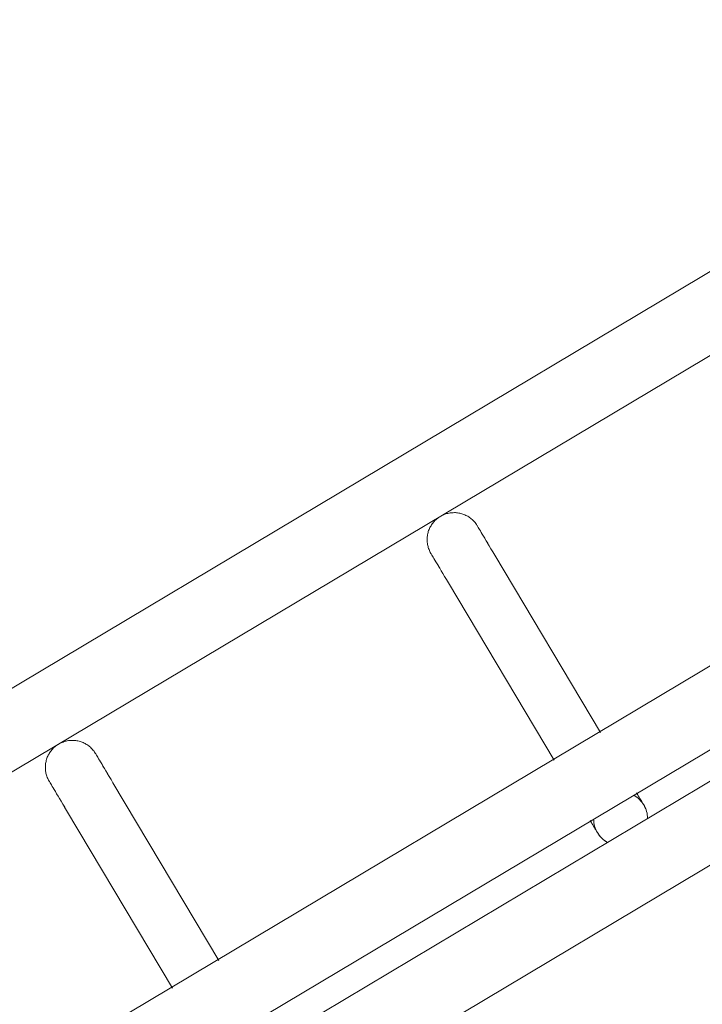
# Model space of a CAD drawing. Header units: metres. Extents: x 127444 to 127966, y 464485 to 464708.
# Tile 85 of 256: x 127919.6363 to 127919.7121, y 464647.4065 to 464647.5159. Entities that reach past the tile are written whole.
import ezdxf

# ---------------------------------------------------------------- set-up
doc = ezdxf.new("R2010")
doc.units = ezdxf.units.M
for name, color, linetype, lineweight in [('A-FLOR-HRAL', 11, 'Continuous', 9), ('B-WE-VH-VERHARDING_BETONSTRAATSTEEN-A-200', 8, 'Continuous', 9), ('S-BEAM', 12, 'Continuous', 9)]:
    doc.layers.add(name, color=color, linetype=linetype, lineweight=lineweight)

# ---------------------------------------------------------------- blocks, each defined once
blk = doc.blocks.new('34_22_B_BNP_Hekwerk_Integra_Schuinkort_laag - Integra_Schuin_1000-4860192--2_00_00')
at = {"layer": 'A-FLOR-HRAL'}
for p, q in [((276.71, 47.13), (-1956.09, 47.13)), ((-1956.09, 39.13), (276.71, 39.13)), ((276.98, 9.5), (-1956.09, 9.5)), ((-1956.09, 1.5), (276.98, 1.5)), ((276.98, -1.51), (-1956.09, -1.51)), ((-1956.09, -9.51), (276.98, -9.51))]:
    blk.add_line(p, q, dxfattribs=at)
at = {"layer": 'S-BEAM'}
for p, q in [((-210.6, 32.34), (-210.6, 9.36)), ((-210.6, 32.34), (-210.6, 9.36)), ((-210.6, 32.34), (-210.6, 9.36)), ((-210.6, 32.34), (-210.6, 9.36)), ((-204.6, 9.36), (-204.6, 32.34)), ((-204.6, 9.36), (-204.6, 32.34)), ((-204.6, 9.36), (-204.6, 32.34)), ((-204.6, 9.36), (-204.6, 32.34)), ((-161.2, 32.34), (-161.2, 9.36)), ((-161.2, 32.34), (-161.2, 9.36)), ((-161.2, 32.34), (-161.2, 9.36)), ((-161.2, 32.34), (-161.2, 9.36)), ((-155.2, 9.36), (-155.2, 32.34)), ((-155.2, 9.36), (-155.2, 32.34)), ((-155.2, 9.36), (-155.2, 32.34)), ((-155.2, 9.36), (-155.2, 32.34))]:
    blk.add_line(p, q, dxfattribs=at)
at = {"layer": 'S-BEAM', "flags": 128}
for points in [[(-210.6, 36.13), (-210.6, 36.25), (-210.59, 36.36), (-210.58, 36.48), (-210.56, 36.6), (-210.54, 36.72), (-210.51, 36.84), (-210.48, 36.95), (-210.45, 37.07), (-210.41, 37.18), (-210.36, 37.29), (-210.31, 37.4), (-210.26, 37.51), (-210.2, 37.62), (-210.14, 37.72), (-210.08, 37.82), (-210.01, 37.92), (-209.93, 38.01), (-209.85, 38.1), (-209.77, 38.19), (-209.69, 38.28), (-209.6, 38.36), (-209.51, 38.44), (-209.42, 38.51), (-209.32, 38.58), (-209.22, 38.65), (-209.12, 38.71), (-209.01, 38.77), (-208.91, 38.83), (-208.8, 38.88), (-208.69, 38.92), (-208.57, 38.96), (-208.46, 39), (-208.34, 39.03), (-208.23, 39.06), (-208.11, 39.08), (-207.99, 39.1), (-207.87, 39.11), (-207.75, 39.12), (-207.63, 39.12), (-207.51, 39.12), (-207.39, 39.12), (-207.27, 39.11), (-207.15, 39.09), (-207.04, 39.07), (-206.92, 39.05), (-206.8, 39.02), (-206.69, 38.98), (-206.57, 38.94), (-206.46, 38.9), (-206.35, 38.85), (-206.24, 38.8), (-206.14, 38.74), (-206.03, 38.68), (-205.93, 38.62), (-205.83, 38.55), (-205.74, 38.48), (-205.65, 38.4), (-205.56, 38.32), (-205.47, 38.24), (-205.39, 38.15), (-205.31, 38.06), (-205.23, 37.97), (-205.16, 37.87), (-205.09, 37.77), (-205.03, 37.67), (-204.97, 37.57), (-204.91, 37.46), (-204.86, 37.35), (-204.82, 37.24), (-204.77, 37.13), (-204.73, 37.02), (-204.7, 36.9), (-204.67, 36.78), (-204.65, 36.67), (-204.63, 36.55), (-204.61, 36.43), (-204.61, 36.31), (-204.6, 36.19), (-204.6, 36.13)], [(-210.56, 36.6), (-210.54, 36.72), (-210.51, 36.84), (-210.48, 36.95), (-210.45, 37.07), (-210.41, 37.18), (-210.36, 37.29), (-210.31, 37.4), (-210.26, 37.51), (-210.2, 37.62), (-210.14, 37.72), (-210.08, 37.82), (-210.01, 37.92), (-209.93, 38.01), (-209.85, 38.1), (-209.77, 38.19), (-209.69, 38.28), (-209.6, 38.36), (-209.51, 38.44), (-209.42, 38.51), (-209.32, 38.58), (-209.22, 38.65), (-209.12, 38.71), (-209.01, 38.77), (-208.91, 38.83), (-208.8, 38.88), (-208.69, 38.92), (-208.57, 38.96), (-208.46, 39), (-208.34, 39.03), (-208.23, 39.06), (-208.11, 39.08), (-207.99, 39.1), (-207.87, 39.11), (-207.75, 39.12), (-207.63, 39.12), (-207.51, 39.12), (-207.39, 39.12), (-207.27, 39.11), (-207.15, 39.09), (-207.04, 39.07), (-206.92, 39.05), (-206.8, 39.02), (-206.69, 38.98), (-206.57, 38.94), (-206.46, 38.9), (-206.35, 38.85), (-206.24, 38.8), (-206.14, 38.74), (-206.03, 38.68), (-205.93, 38.62), (-205.83, 38.55), (-205.74, 38.48), (-205.65, 38.4), (-205.56, 38.32), (-205.47, 38.24), (-205.39, 38.15), (-205.31, 38.06), (-205.23, 37.97), (-205.16, 37.87), (-205.09, 37.77), (-205.03, 37.67), (-204.97, 37.57), (-204.91, 37.46), (-204.86, 37.35), (-204.82, 37.24), (-204.77, 37.13), (-204.73, 37.02), (-204.7, 36.9), (-204.67, 36.78), (-204.65, 36.67), (-204.63, 36.55), (-204.61, 36.43), (-204.61, 36.31), (-204.6, 36.19), (-204.6, 36.13)], [(-161.2, 36.13), (-161.2, 36.25), (-161.19, 36.36), (-161.18, 36.48), (-161.16, 36.6), (-161.14, 36.72), (-161.11, 36.84), (-161.08, 36.95), (-161.05, 37.07), (-161.01, 37.18), (-160.96, 37.29), (-160.91, 37.4), (-160.86, 37.51), (-160.8, 37.62), (-160.74, 37.72), (-160.68, 37.82), (-160.61, 37.92), (-160.53, 38.01), (-160.46, 38.1), (-160.37, 38.19), (-160.29, 38.28), (-160.2, 38.36), (-160.11, 38.44), (-160.02, 38.51), (-159.92, 38.58), (-159.82, 38.65), (-159.72, 38.71), (-159.61, 38.77), (-159.51, 38.83), (-159.4, 38.88), (-159.29, 38.92), (-159.17, 38.96), (-159.06, 39), (-158.94, 39.03), (-158.83, 39.06), (-158.71, 39.08), (-158.59, 39.1), (-158.47, 39.11), (-158.35, 39.12), (-158.23, 39.12), (-158.11, 39.12), (-157.99, 39.12), (-157.87, 39.11), (-157.75, 39.09), (-157.64, 39.07), (-157.52, 39.05), (-157.4, 39.02), (-157.29, 38.98), (-157.17, 38.94), (-157.06, 38.9), (-156.95, 38.85), (-156.84, 38.8), (-156.74, 38.74), (-156.63, 38.68), (-156.53, 38.62), (-156.43, 38.55), (-156.34, 38.48), (-156.25, 38.4), (-156.16, 38.32), (-156.07, 38.24), (-155.99, 38.15), (-155.91, 38.06), (-155.83, 37.97), (-155.76, 37.87), (-155.69, 37.77), (-155.63, 37.67), (-155.57, 37.57), (-155.51, 37.46), (-155.46, 37.35), (-155.42, 37.24), (-155.37, 37.13), (-155.34, 37.02), (-155.3, 36.9), (-155.27, 36.78), (-155.25, 36.67), (-155.23, 36.55), (-155.22, 36.43), (-155.21, 36.31), (-155.2, 36.19), (-155.2, 36.13)], [(-161.16, 36.6), (-161.14, 36.72), (-161.11, 36.84), (-161.08, 36.95), (-161.05, 37.07), (-161.01, 37.18), (-160.96, 37.29), (-160.91, 37.4), (-160.86, 37.51), (-160.8, 37.62), (-160.74, 37.72), (-160.68, 37.82), (-160.61, 37.92), (-160.53, 38.01), (-160.46, 38.1), (-160.37, 38.19), (-160.29, 38.28), (-160.2, 38.36), (-160.11, 38.44), (-160.02, 38.51), (-159.92, 38.58), (-159.82, 38.65), (-159.72, 38.71), (-159.61, 38.77), (-159.51, 38.83), (-159.4, 38.88), (-159.29, 38.92), (-159.17, 38.96), (-159.06, 39), (-158.94, 39.03), (-158.83, 39.06), (-158.71, 39.08), (-158.59, 39.1), (-158.47, 39.11), (-158.35, 39.12), (-158.23, 39.12), (-158.11, 39.12), (-157.99, 39.12), (-157.87, 39.11), (-157.75, 39.09), (-157.64, 39.07), (-157.52, 39.05), (-157.4, 39.02), (-157.29, 38.98), (-157.17, 38.94), (-157.06, 38.9), (-156.95, 38.85), (-156.84, 38.8), (-156.74, 38.74), (-156.63, 38.68), (-156.53, 38.62), (-156.43, 38.55), (-156.34, 38.48), (-156.25, 38.4), (-156.16, 38.32), (-156.07, 38.24), (-155.99, 38.15), (-155.91, 38.06), (-155.83, 37.97), (-155.76, 37.87), (-155.69, 37.77), (-155.63, 37.67), (-155.57, 37.57), (-155.51, 37.46), (-155.46, 37.35), (-155.42, 37.24), (-155.37, 37.13), (-155.34, 37.02), (-155.3, 36.9), (-155.27, 36.78), (-155.25, 36.67), (-155.23, 36.55), (-155.22, 36.43), (-155.21, 36.31), (-155.2, 36.19), (-155.2, 36.13)], [(-210.6, 32.34), (-210.6, 32.75), (-210.6, 33.15), (-210.6, 33.52), (-210.6, 33.87), (-210.6, 34.2), (-210.6, 34.5), (-210.6, 34.78), (-210.6, 35.03), (-210.6, 35.26), (-210.6, 35.46), (-210.6, 35.64), (-210.6, 35.78), (-210.6, 35.91), (-210.6, 36), (-210.6, 36.07), (-210.6, 36.11), (-210.6, 36.13)], [(-210.6, 36.13), (-210.6, 36.11), (-210.6, 36.07), (-210.6, 36), (-210.6, 35.91), (-210.6, 35.79), (-210.6, 35.64), (-210.6, 35.46), (-210.6, 35.26), (-210.6, 35.04), (-210.6, 34.78), (-210.6, 34.51), (-210.6, 34.2), (-210.6, 33.88), (-210.6, 33.53), (-210.6, 33.16), (-210.6, 32.76), (-210.6, 32.34), (-210.6, 32.34)], [(-204.6, 32.34), (-204.6, 32.75), (-204.6, 33.15), (-204.6, 33.52), (-204.6, 33.87), (-204.6, 34.2), (-204.6, 34.5), (-204.6, 34.78), (-204.6, 35.03), (-204.6, 35.26), (-204.6, 35.46), (-204.6, 35.64), (-204.6, 35.78), (-204.6, 35.91), (-204.6, 36), (-204.6, 36.07), (-204.6, 36.11), (-204.6, 36.13)], [(-204.6, 36.13), (-204.6, 36.11), (-204.6, 36.07), (-204.6, 36), (-204.6, 35.91), (-204.6, 35.79), (-204.6, 35.64), (-204.6, 35.46), (-204.6, 35.26), (-204.6, 35.04), (-204.6, 34.78), (-204.6, 34.51), (-204.6, 34.2), (-204.6, 33.88), (-204.6, 33.53), (-204.6, 33.16), (-204.6, 32.76), (-204.6, 32.34), (-204.6, 32.34)], [(-204.6, 33.52), (-204.6, 33.87), (-204.6, 34.2), (-204.6, 34.5), (-204.6, 34.78), (-204.6, 35.03), (-204.6, 35.26), (-204.6, 35.46), (-204.6, 35.64), (-204.6, 35.78), (-204.6, 35.91), (-204.6, 36), (-204.6, 36.07), (-204.6, 36.11), (-204.6, 36.13)], [(-204.6, 36.13), (-204.6, 36.11), (-204.6, 36.07), (-204.6, 36), (-204.6, 35.91), (-204.6, 35.79), (-204.6, 35.64), (-204.6, 35.46), (-204.6, 35.26), (-204.6, 35.04), (-204.6, 34.78), (-204.6, 34.51), (-204.6, 34.2), (-204.6, 33.88), (-204.6, 33.53)], [(-161.2, 32.34), (-161.2, 32.75), (-161.2, 33.15), (-161.2, 33.52), (-161.2, 33.87), (-161.2, 34.2), (-161.2, 34.5), (-161.2, 34.78), (-161.2, 35.03), (-161.2, 35.26), (-161.2, 35.46), (-161.2, 35.64), (-161.2, 35.78), (-161.2, 35.91), (-161.2, 36), (-161.2, 36.07), (-161.2, 36.11), (-161.2, 36.13)], [(-161.2, 36.13), (-161.2, 36.11), (-161.2, 36.07), (-161.2, 36), (-161.2, 35.91), (-161.2, 35.79), (-161.2, 35.64), (-161.2, 35.46), (-161.2, 35.26), (-161.2, 35.04), (-161.2, 34.78), (-161.2, 34.51), (-161.2, 34.2), (-161.2, 33.88), (-161.2, 33.53), (-161.2, 33.16), (-161.2, 32.76), (-161.2, 32.34), (-161.2, 32.34)], [(-155.2, 32.34), (-155.2, 32.75), (-155.2, 33.15), (-155.2, 33.52), (-155.2, 33.87), (-155.2, 34.2), (-155.2, 34.5), (-155.2, 34.78), (-155.2, 35.03), (-155.2, 35.26), (-155.2, 35.46), (-155.2, 35.64), (-155.2, 35.78), (-155.2, 35.91), (-155.2, 36), (-155.2, 36.07), (-155.2, 36.11), (-155.2, 36.13)], [(-155.2, 36.13), (-155.2, 36.11), (-155.2, 36.07), (-155.2, 36), (-155.2, 35.91), (-155.2, 35.79), (-155.2, 35.64), (-155.2, 35.46), (-155.2, 35.26), (-155.2, 35.04), (-155.2, 34.78), (-155.2, 34.51), (-155.2, 34.2), (-155.2, 33.88), (-155.2, 33.53), (-155.2, 33.16), (-155.2, 32.76), (-155.2, 32.34), (-155.2, 32.34)], [(-155.2, 33.52), (-155.2, 33.87), (-155.2, 34.2), (-155.2, 34.5), (-155.2, 34.78), (-155.2, 35.03), (-155.2, 35.26), (-155.2, 35.46), (-155.2, 35.64), (-155.2, 35.78), (-155.2, 35.91), (-155.2, 36), (-155.2, 36.07), (-155.2, 36.11), (-155.2, 36.13)], [(-155.2, 36.13), (-155.2, 36.11), (-155.2, 36.07), (-155.2, 36), (-155.2, 35.91), (-155.2, 35.79), (-155.2, 35.64), (-155.2, 35.46), (-155.2, 35.26), (-155.2, 35.04), (-155.2, 34.78), (-155.2, 34.51), (-155.2, 34.2), (-155.2, 33.88), (-155.2, 33.53)], [(-210.6, 32.34), (-210.6, 32.75), (-210.6, 33.15), (-210.6, 33.52), (-210.6, 33.87), (-210.6, 34.2)], [(-210.6, 34.2), (-210.6, 33.88), (-210.6, 33.53), (-210.6, 33.16), (-210.6, 32.76), (-210.6, 32.34), (-210.6, 32.34)], [(-161.2, 32.34), (-161.2, 32.75), (-161.2, 33.15), (-161.2, 33.52), (-161.2, 33.87), (-161.2, 34.2)], [(-161.2, 34.2), (-161.2, 33.88), (-161.2, 33.53), (-161.2, 33.16), (-161.2, 32.76), (-161.2, 32.34), (-161.2, 32.34)], [(-161.2, 1.58), (-161.2, 1.38), (-161.2, 1.19), (-161.2, 1.02), (-161.2, 0.86), (-161.2, 0.71), (-161.2, 0.58), (-161.2, 0.46), (-161.2, 0.35), (-161.2, 0.26), (-161.2, 0.18), (-161.2, 0.12), (-161.2, 0.07), (-161.2, 0.03), (-161.2, 0.01), (-161.2, 0)], [(-161.2, 1.58), (-161.2, 1.38), (-161.2, 1.19), (-161.2, 1.02), (-161.2, 0.86), (-161.2, 0.71), (-161.2, 0.58), (-161.2, 0.46), (-161.2, 0.35), (-161.2, 0.26), (-161.2, 0.18), (-161.2, 0.12), (-161.2, 0.07), (-161.2, 0.03), (-161.2, 0.01), (-161.2, 0)], [(-161.2, 0), (-161.2, 0.01), (-161.2, 0.03), (-161.2, 0.06), (-161.2, 0.11), (-161.2, 0.18), (-161.2, 0.26), (-161.2, 0.35), (-161.2, 0.46), (-161.2, 0.58), (-161.2, 0.71), (-161.2, 0.86), (-161.2, 1.02), (-161.2, 1.19), (-161.2, 1.37), (-161.2, 1.57)], [(-161.2, 0), (-161.2, 0.01), (-161.2, 0.03), (-161.2, 0.06), (-161.2, 0.11), (-161.2, 0.18), (-161.2, 0.26), (-161.2, 0.35), (-161.2, 0.46), (-161.2, 0.58), (-161.2, 0.71), (-161.2, 0.86), (-161.2, 1.02), (-161.2, 1.19), (-161.2, 1.37), (-161.2, 1.57)], [(-155.2, 1.58), (-155.2, 1.38), (-155.2, 1.19), (-155.2, 1.02), (-155.2, 0.86), (-155.2, 0.71), (-155.2, 0.58), (-155.2, 0.46), (-155.2, 0.35), (-155.2, 0.26), (-155.2, 0.18), (-155.2, 0.12), (-155.2, 0.07), (-155.2, 0.03), (-155.2, 0.01), (-155.2, 0)], [(-155.2, 1.58), (-155.2, 1.38), (-155.2, 1.19), (-155.2, 1.02), (-155.2, 0.86), (-155.2, 0.71), (-155.2, 0.58), (-155.2, 0.46), (-155.2, 0.35), (-155.2, 0.26), (-155.2, 0.18), (-155.2, 0.12), (-155.2, 0.07), (-155.2, 0.03), (-155.2, 0.01), (-155.2, 0)], [(-155.2, 0), (-155.2, 0.01), (-155.2, 0.03), (-155.2, 0.06), (-155.2, 0.11), (-155.2, 0.18), (-155.2, 0.26), (-155.2, 0.35), (-155.2, 0.46), (-155.2, 0.58), (-155.2, 0.71), (-155.2, 0.86), (-155.2, 1.02), (-155.2, 1.19), (-155.2, 1.37), (-155.2, 1.57)], [(-155.2, 0), (-155.2, 0.01), (-155.2, 0.03), (-155.2, 0.06), (-155.2, 0.11), (-155.2, 0.18), (-155.2, 0.26), (-155.2, 0.35), (-155.2, 0.46), (-155.2, 0.58), (-155.2, 0.71), (-155.2, 0.86), (-155.2, 1.02), (-155.2, 1.19), (-155.2, 1.37), (-155.2, 1.57)], [(-161.15, -0.54), (-161.17, -0.42), (-161.18, -0.3), (-161.19, -0.18), (-161.2, -0.06), (-161.2, 0)], [(-161.15, -0.54), (-161.17, -0.42), (-161.18, -0.3), (-161.19, -0.18), (-161.2, -0.06), (-161.2, 0)], [(-155.2, 0), (-155.2, -0.12), (-155.21, -0.24), (-155.22, -0.36), (-155.24, -0.48), (-155.26, -0.6)], [(-155.2, 0), (-155.2, -0.12), (-155.21, -0.24), (-155.22, -0.36), (-155.24, -0.48), (-155.26, -0.6)], [(-160.77, -1.55), (-160.83, -1.44), (-160.89, -1.34), (-160.94, -1.23)], [(-160.77, -1.55), (-160.83, -1.44), (-160.89, -1.34), (-160.94, -1.23)]]:
    blk.add_lwpolyline(points, dxfattribs=at)
at = {"layer": 'S-BEAM'}
for start, end in [(150, 180), (0, 30), (165, 180), (180, 210), (180, 195), (330, 0), (0, 15), (345, 0)]:
    blk.add_arc((-158.2, 0), 3, start, end, dxfattribs=at)

msp = doc.modelspace()

# ---------------------------------------------------------------- hatches: boundary and pattern name
at = {"layer": 'B-WE-VH-VERHARDING_BETONSTRAATSTEEN-A-200'}
h = msp.add_hatch(dxfattribs=at)
h.set_pattern_fill('AVH-BSS_KEIFORMAAT_ELLEBOOG-SO', color=256, angle=1, pattern_type=2)
h.set_pattern_definition([(31.81611, (127908.58607, 464613.06392), (0.03386772, 0.14457862), [0.315, -0.105]), (301.81611, (127908.47536, 464613.24236), (0.03386772, 0.14457862), [0.315, -0.105])])
h.paths.add_polyline_path([(127940.57923, 464651.66311), (127937.65926, 464649.92134), (127938.01786, 464649.32017), (127940.93783, 464651.06194)], flags=16)
h.paths.add_polyline_path([(127944.2228, 464653.02142), (127943.8642, 464653.62259), (127940.94423, 464651.88083), (127941.30283, 464651.27966)], flags=16)
edge = h.paths.add_edge_path(flags=16)
edge.add_arc((127917.88105, 464700.47107), 0.4, 30.8149, 210.8149)
edge.add_line((127917.53752, 464700.26616), (127921.37951, 464693.82496))
edge.add_arc((127921.72304, 464694.02987), 0.4, 210.8149, 390.8149)
edge.add_line((127922.06657, 464694.23477), (127918.22458, 464700.67597))
edge = h.paths.add_edge_path()
edge.add_line((127929.24995, 464697.53579), (127928.80329, 464697.26935))
edge.add_line((127928.80329, 464697.26935), (127928.62665, 464697.56548))
edge.add_line((127928.62665, 464697.56548), (127924.41416, 464695.05272))
edge.add_line((127924.41416, 464695.05272), (127919.91876, 464702.589))
edge.add_arc((127922.49521, 464704.12585), 3, 146.6578, 210.81611, ccw=False)
edge.add_line((127919.989, 464705.77476), (127913.63025, 464701.98178))
edge.add_arc((127913.33915, 464701.57526), 0.5, 30.8162, 54.3942, ccw=False)
edge.add_line((127913.76856, 464701.8314), (127919.60859, 464692.04091))
edge.add_arc((127919.17411, 464691.7839), 0.50481, -52.9525, 30.6058, ccw=False)
edge.add_line((127919.47824, 464691.381), (127915.65218, 464689.09885))
edge.add_line((127915.65218, 464689.09885), (127916.2004, 464688.17979))
edge.add_line((127916.2004, 464688.17979), (127915.59923, 464687.82119))
edge.add_line((127915.59923, 464687.82119), (127915.05101, 464688.74026))
edge.add_line((127915.05101, 464688.74026), (127913.20424, 464687.63872))
edge.add_line((127913.20424, 464687.63872), (127914.89256, 464684.76207))
edge.add_line((127914.89256, 464684.76207), (127915.59184, 464684.79392))
edge.add_line((127915.59184, 464684.79392), (127915.63332, 464683.88302))
edge.add_line((127915.63332, 464683.88302), (127917.341, 464684.90122))
edge.add_line((127917.341, 464684.90122), (127916.77749, 464685.84591))
edge.add_line((127916.77749, 464685.84591), (127917.37866, 464686.20451))
edge.add_line((127917.37866, 464686.20451), (127918.50568, 464684.31512))
edge.add_line((127918.50568, 464684.31512), (127917.90451, 464683.95652))
edge.add_line((127917.90451, 464683.95652), (127919.08277, 464681.98124))
edge.add_line((127919.08277, 464681.98124), (127919.68394, 464682.33984))
edge.add_line((127919.68394, 464682.33984), (127921.4257, 464679.41987))
edge.add_line((127921.4257, 464679.41987), (127920.82453, 464679.06127))
edge.add_line((127920.82453, 464679.06127), (127922.00279, 464677.08599))
edge.add_line((127922.00279, 464677.08599), (127922.60396, 464677.44459))
edge.add_line((127922.60396, 464677.44459), (127923.73098, 464675.5552))
edge.add_line((127923.73098, 464675.5552), (127923.12981, 464675.1966))
edge.add_line((127923.12981, 464675.1966), (127924.61544, 464672.70603))
edge.add_line((127924.61544, 464672.70603), (127925.21661, 464673.06463))
edge.add_line((127925.21661, 464673.06463), (127926.34363, 464671.17523))
edge.add_line((127926.34363, 464671.17523), (127927.82926, 464668.68467))
edge.add_line((127927.82926, 464668.68467), (127928.95628, 464666.79527))
edge.add_line((127928.95628, 464666.79527), (127930.44191, 464664.30471))
edge.add_line((127930.44191, 464664.30471), (127931.56893, 464662.41531))
edge.add_line((127931.56893, 464662.41531), (127930.96776, 464662.05671))
edge.add_line((127930.96776, 464662.05671), (127932.45339, 464659.56615))
edge.add_line((127932.45339, 464659.56615), (127933.05456, 464659.92475))
edge.add_line((127933.05456, 464659.92475), (127934.18159, 464658.03535))
edge.add_line((127934.18159, 464658.03535), (127933.58041, 464657.67675))
edge.add_line((127933.58041, 464657.67675), (127933.90059, 464657.13999))
edge.add_line((127933.90059, 464657.13999), (127935.47222, 464658.07747))
edge.add_line((127935.47222, 464658.07747), (127936.59925, 464656.18808))
edge.add_line((127936.59925, 464656.18808), (127934.70986, 464655.06105))
edge.add_line((127934.70986, 464655.06105), (127933.96704, 464656.30634))
edge.add_line((127933.96704, 464656.30634), (127931.26177, 464654.69264))
edge.add_line((127931.26177, 464654.69264), (127931.62037, 464654.09147))
edge.add_line((127931.62037, 464654.09147), (127931.0192, 464653.73287))
edge.add_line((127931.0192, 464653.73287), (127930.66068, 464654.33409))
edge.add_line((127930.66068, 464654.33409), (127926.95213, 464652.12194))
edge.add_line((127926.95213, 464652.12194), (127930.18506, 464645.46298))
edge.add_line((127930.18506, 464645.46298), (127936.19927, 464649.05046))
edge.add_line((127936.19927, 464649.05046), (127936.55787, 464648.44929))
edge.add_line((127936.55787, 464648.44929), (127921.0133, 464639.17694))
edge.add_line((127921.0133, 464639.17694), (127920.84681, 464639.45605))
edge.add_line((127920.84681, 464639.45605), (127918.35625, 464637.97043))
edge.add_line((127918.35625, 464637.97043), (127918.90695, 464637.0472))
edge.add_line((127918.90695, 464637.0472), (127917.01756, 464635.92018))
edge.add_line((127917.01756, 464635.92018), (127916.46685, 464636.8434))
edge.add_line((127916.46685, 464636.8434), (127913.97628, 464635.35778))
edge.add_line((127913.97628, 464635.35778), (127914.14278, 464635.07866))
edge.add_line((127914.14278, 464635.07866), (127912.25338, 464633.95164))
edge.add_line((127912.25338, 464633.95164), (127915.11458, 464629.155))
edge.add_line((127915.11458, 464629.155), (127902.72187, 464621.76273))
edge.add_line((127902.72187, 464621.76273), (127903.5901, 464620.30719))
edge.add_line((127903.5901, 464620.30719), (127904.08821, 464620.60432))
edge.add_line((127904.08821, 464620.60432), (127904.44681, 464620.00315))
edge.add_line((127904.44681, 464620.00315), (127903.9487, 464619.70602))
edge.add_line((127903.9487, 464619.70602), (127905.69046, 464616.78605))
edge.add_line((127905.69046, 464616.78605), (127906.18858, 464617.08317))
edge.add_line((127906.18858, 464617.08317), (127906.54718, 464616.482))
edge.add_line((127906.54718, 464616.482), (127906.04906, 464616.18488))
edge.add_line((127906.04906, 464616.18488), (127907.79083, 464613.2649))
edge.add_line((127907.79083, 464613.2649), (127908.28894, 464613.56203))
edge.add_line((127908.28894, 464613.56203), (127908.58607, 464613.06392))
edge.add_line((127908.58607, 464613.06392), (127911.67781, 464614.90814))
edge.add_line((127911.67781, 464614.90814), (127911.38068, 464615.40625))
edge.add_line((127911.38068, 464615.40625), (127922.07294, 464621.78419))
edge.add_line((127922.07294, 464621.78419), (127922.37006, 464621.28608))
edge.add_line((127922.37006, 464621.28608), (127924.86063, 464622.7717))
edge.add_line((127924.86063, 464622.7717), (127924.5635, 464623.26982))
edge.add_line((127924.5635, 464623.26982), (127926.4529, 464624.39684))
edge.add_line((127926.4529, 464624.39684), (127926.75002, 464623.89873))
edge.add_line((127926.75002, 464623.89873), (127929.24059, 464625.38436))
edge.add_line((127929.24059, 464625.38436), (127928.94347, 464625.88247))
edge.add_line((127928.94347, 464625.88247), (127930.83286, 464627.00949))
edge.add_line((127930.83286, 464627.00949), (127931.12999, 464626.51138))
edge.add_line((127931.12999, 464626.51138), (127933.62055, 464627.99701))
edge.add_line((127933.62055, 464627.99701), (127933.32343, 464628.49512))
edge.add_line((127933.32343, 464628.49512), (127935.21282, 464629.62214))
edge.add_line((127935.21282, 464629.62214), (127935.50995, 464629.12403))
edge.add_line((127935.50995, 464629.12403), (127938.00051, 464630.60966))
edge.add_line((127938.00051, 464630.60966), (127937.96978, 464630.66119))
edge.add_line((127937.96978, 464630.66119), (127938.61389, 464631.0454))
edge.add_line((127938.61389, 464631.0454), (127938.3475, 464631.49198))
edge.add_line((127938.3475, 464631.49198), (127938.94867, 464631.85058))
edge.add_line((127938.94867, 464631.85058), (127939.21506, 464631.404))
edge.add_line((127939.21506, 464631.404), (127942.99385, 464633.65805))
edge.add_line((127942.99385, 464633.65805), (127942.72746, 464634.10463))
edge.add_line((127942.72746, 464634.10463), (127943.32863, 464634.46323))
edge.add_line((127943.32863, 464634.46323), (127943.59502, 464634.01665))
edge.add_line((127943.59502, 464634.01665), (127947.37381, 464636.2707))
edge.add_line((127947.37381, 464636.2707), (127947.10742, 464636.71728))
edge.add_line((127947.10742, 464636.71728), (127947.70859, 464637.07588))
edge.add_line((127947.70859, 464637.07588), (127947.97498, 464636.6293))
edge.add_line((127947.97498, 464636.6293), (127951.75377, 464638.88335))
edge.add_line((127951.75377, 464638.88335), (127951.48738, 464639.32993))
edge.add_line((127951.48738, 464639.32993), (127952.08855, 464639.68853))
edge.add_line((127952.08855, 464639.68853), (127952.35494, 464639.24195))
edge.add_line((127952.35494, 464639.24195), (127956.13373, 464641.496))
edge.add_line((127956.13373, 464641.496), (127955.86734, 464641.94258))
edge.add_line((127955.86734, 464641.94258), (127956.46851, 464642.30118))
edge.add_line((127956.46851, 464642.30118), (127956.7349, 464641.8546))
edge.add_line((127956.7349, 464641.8546), (127960.51369, 464644.10865))
edge.add_line((127960.51369, 464644.10865), (127960.2473, 464644.55523))
edge.add_line((127960.2473, 464644.55523), (127960.69389, 464644.82162))
edge.add_line((127960.69389, 464644.82162), (127959.27999, 464647.19196))
edge.add_line((127959.27999, 464647.19196), (127958.8334, 464646.92557))
edge.add_line((127958.8334, 464646.92557), (127958.47477, 464647.52678))
edge.add_line((127958.47477, 464647.52678), (127958.92142, 464647.79309))
edge.add_line((127958.92142, 464647.79309), (127958.87527, 464647.87041))
edge.add_line((127958.87527, 464647.87041), (127958.83663, 464647.84737))
edge.add_line((127958.83663, 464647.84737), (127958.29873, 464648.74912))
edge.add_line((127958.29873, 464648.74912), (127958.3374, 464648.77219))
edge.add_line((127958.3374, 464648.77219), (127958.29125, 464648.84946))
edge.add_line((127958.29125, 464648.84946), (127957.84469, 464648.58308))
edge.add_line((127957.84469, 464648.58308), (127957.48609, 464649.18425))
edge.add_line((127957.48609, 464649.18425), (127957.93268, 464649.45064))
edge.add_line((127957.93268, 464649.45064), (127955.52494, 464653.48708))
edge.add_line((127955.52494, 464653.48708), (127955.07836, 464653.22069))
edge.add_line((127955.07836, 464653.22069), (127954.71976, 464653.82186))
edge.add_line((127954.71976, 464653.82186), (127955.16635, 464654.08825))
edge.add_line((127955.16635, 464654.08825), (127952.76374, 464658.1161))
edge.add_line((127952.76374, 464658.1161), (127952.31714, 464657.8497))
edge.add_line((127952.31714, 464657.8497), (127951.95854, 464658.45088))
edge.add_line((127951.95854, 464658.45088), (127952.40514, 464658.71727))
edge.add_line((127952.40514, 464658.71727), (127950.1511, 464662.49607))
edge.add_line((127950.1511, 464662.49607), (127949.70449, 464662.22967))
edge.add_line((127949.70449, 464662.22967), (127949.34589, 464662.83084))
edge.add_line((127949.34589, 464662.83084), (127949.79248, 464663.09722))
edge.add_line((127949.79248, 464663.09722), (127947.53848, 464666.87604))
edge.add_line((127947.53848, 464666.87604), (127947.09184, 464666.60963))
edge.add_line((127947.09184, 464666.60963), (127946.73324, 464667.2108))
edge.add_line((127946.73324, 464667.2108), (127947.17983, 464667.47719))
edge.add_line((127947.17983, 464667.47719), (127944.92584, 464671.25601))
edge.add_line((127944.92584, 464671.25601), (127944.47919, 464670.98959))
edge.add_line((127944.47919, 464670.98959), (127944.12059, 464671.59076))
edge.add_line((127944.12059, 464671.59076), (127944.56722, 464671.85717))
edge.add_line((127944.56722, 464671.85717), (127942.31317, 464675.63596))
edge.add_line((127942.31317, 464675.63596), (127941.86654, 464675.36955))
edge.add_line((127941.86654, 464675.36955), (127941.50794, 464675.97072))
edge.add_line((127941.50794, 464675.97072), (127941.9546, 464676.23715))
edge.add_line((127941.9546, 464676.23715), (127939.7005, 464680.01591))
edge.add_line((127939.7005, 464680.01591), (127939.25413, 464679.74965))
edge.add_line((127939.25413, 464679.74965), (127938.89514, 464680.35059))
edge.add_line((127938.89514, 464680.35059), (127939.34202, 464680.61716))
edge.add_line((127939.34202, 464680.61716), (127937.08788, 464684.39589))
edge.add_line((127937.08788, 464684.39589), (127936.64124, 464684.12947))
edge.add_line((127936.64124, 464684.12947), (127936.28264, 464684.73064))
edge.add_line((127936.28264, 464684.73064), (127936.7293, 464684.99708))
edge.add_line((127936.7293, 464684.99708), (127934.47522, 464688.77585))
edge.add_line((127934.47522, 464688.77585), (127934.02859, 464688.50943))
edge.add_line((127934.02859, 464688.50943), (127933.66999, 464689.1106))
edge.add_line((127933.66999, 464689.1106), (127934.11664, 464689.37703))
edge.add_line((127934.11664, 464689.37703), (127931.8626, 464693.15582))
edge.add_line((127931.8626, 464693.15582), (127931.41594, 464692.88939))
edge.add_line((127931.41594, 464692.88939), (127931.05734, 464693.49056))
edge.add_line((127931.05734, 464693.49056), (127931.504, 464693.75699))
edge.add_line((127931.504, 464693.75699), (127929.24995, 464697.53579))
h.paths.add_polyline_path([(127958.14957, 464648.76494), (127958.25263, 464648.82642), (127958.88274, 464647.77007), (127958.77968, 464647.7086)], flags=17)
h = msp.add_hatch(dxfattribs=at)
h.set_pattern_fill('AVH-BSS_KEIFORMAAT_ELLEBOOG-SO', color=256, angle=1, pattern_type=2)
h.set_pattern_definition([(1, (2e-09, 52.72539), (0.103151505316, 0.106816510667), [0.315, -0.105]), (271, (-0.00367, 52.93536), (0.103151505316, 0.106816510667), [0.315, -0.105])])
h.paths.add_polyline_path([(127936.64375, 464648.50051), (127936.28515, 464649.10169), (127925.97936, 464642.95427), (127922.55986, 464648.68687), (127922.86045, 464648.86617), (127922.50185, 464649.46734), (127917.3531, 464646.39611), (127917.30336, 464647.21519), (127916.60409, 464647.18334), (127916.70418, 464644.98562), (127917.40346, 464645.01746), (127917.37714, 464645.59537), (127918.05108, 464645.99738), (127921.47058, 464640.26478), (127920.6547, 464639.77811), (127921.0133, 464639.17694)], flags=17)
h.paths.add_polyline_path([(127906.47784, 464630.50653), (127906.11925, 464631.1077), (127904.22985, 464629.98067), (127904.58845, 464629.3795)], flags=16)
h.paths.add_polyline_path([(127914.14278, 464635.07866), (127913.78418, 464635.67983), (127911.89478, 464634.55281), (127912.25338, 464633.95164)], flags=17)
h.paths.add_polyline_path([(127936.64375, 464648.50051), (127936.28515, 464649.10169), (127925.97936, 464642.95427), (127922.55986, 464648.68687), (127922.86045, 464648.86617), (127922.50185, 464649.46734), (127917.3531, 464646.39611), (127917.30336, 464647.21519), (127916.60409, 464647.18334), (127916.70418, 464644.98562), (127917.40346, 464645.01746), (127917.37714, 464645.59537), (127918.05108, 464645.99738), (127921.47058, 464640.26478), (127920.6547, 464639.77811), (127921.0133, 464639.17694)], flags=17)
edge = h.paths.add_edge_path(flags=16)
edge.add_arc((127906.61302, 464696.42456), 0.40001, 2.991, 182.2395)
edge.add_line((127906.21332, 464696.40893), (127906.72019, 464685.30208))
edge.add_arc((127907.11886, 464685.34036), 0.4005, 185.4842, 359.7384)
edge.add_line((127907.51936, 464685.33853), (127907.01249, 464696.44544))
edge = h.paths.add_edge_path()
edge.add_line((127915.6825, 464667.41804), (127916.38177, 464667.44989))
edge.add_line((127916.38177, 464667.44989), (127916.21855, 464671.03351))
edge.add_line((127916.21855, 464671.03351), (127915.51928, 464671.00166))
edge.add_line((127915.51928, 464671.00166), (127915.41918, 464673.19938))
edge.add_line((127915.41918, 464673.19938), (127916.11846, 464673.23123))
edge.add_line((127916.11846, 464673.23123), (127915.98254, 464676.21547))
edge.add_line((127915.98254, 464676.21547), (127915.28327, 464676.18363))
edge.add_line((127915.28327, 464676.18363), (127915.12857, 464679.58011))
edge.add_line((127915.12857, 464679.58011), (127915.82785, 464679.61195))
edge.add_line((127915.82785, 464679.61195), (127915.69193, 464682.5962))
edge.add_line((127915.69193, 464682.5962), (127914.99266, 464682.56435))
edge.add_line((127914.99266, 464682.56435), (127914.89029, 464684.81202))
edge.add_line((127914.89029, 464684.81202), (127913.20424, 464687.63872))
edge.add_line((127913.20424, 464687.63872), (127910.65997, 464686.12114))
edge.add_arc((127910.40161, 464686.54922), 0.50001, 182.6082, 301.1127, ccw=False)
edge.add_line((127909.90212, 464686.52647), (127909.31543, 464699.40799))
edge.add_line((127909.31543, 464699.40799), (127903.79014, 464696.11216))
edge.add_line((127903.79014, 464696.11216), (127904.50289, 464680.46465))
edge.add_line((127904.50289, 464680.46465), (127899.60241, 464680.24141))
edge.add_line((127899.60241, 464680.24141), (127899.92236, 464673.19029))
edge.add_line((127899.92236, 464673.19029), (127899.34297, 464673.1639))
edge.add_line((127899.34297, 464673.1639), (127899.50737, 464669.58033))
edge.add_line((127899.50737, 464669.58033), (127900.08677, 464669.60672))
edge.add_line((127900.08677, 464669.60672), (127900.18686, 464667.409))
edge.add_line((127900.18686, 464667.409), (127899.60746, 464667.38261))
edge.add_line((127899.60746, 464667.38261), (127899.77068, 464663.79899))
edge.add_line((127899.77068, 464663.79899), (127900.35008, 464663.82538))
edge.add_line((127900.35008, 464663.82538), (127900.45017, 464661.62766))
edge.add_line((127900.45017, 464661.62766), (127899.87077, 464661.60127))
edge.add_line((127899.87077, 464661.60127), (127900.03861, 464658.01786))
edge.add_line((127900.03861, 464658.01786), (127900.61801, 464658.04425))
edge.add_line((127900.61801, 464658.04425), (127900.71348, 464655.84631))
edge.add_line((127900.71348, 464655.84631), (127900.13408, 464655.81992))
edge.add_line((127900.13408, 464655.81992), (127900.2973, 464652.2363))
edge.add_line((127900.2973, 464652.2363), (127900.8767, 464652.26269))
edge.add_line((127900.8767, 464652.26269), (127900.9768, 464650.06497))
edge.add_line((127900.9768, 464650.06497), (127900.3974, 464650.03858))
edge.add_line((127900.3974, 464650.03858), (127900.56061, 464646.45496))
edge.add_line((127900.56061, 464646.45496), (127901.14001, 464646.48135))
edge.add_line((127901.14001, 464646.48135), (127901.76673, 464632.72094))
edge.add_line((127901.76673, 464632.72094), (127901.18733, 464632.69455))
edge.add_line((127901.18733, 464632.69455), (127901.35055, 464629.11093))
edge.add_line((127901.35055, 464629.11093), (127901.92995, 464629.13732))
edge.add_line((127901.92995, 464629.13732), (127902.03004, 464626.9396))
edge.add_line((127902.03004, 464626.9396), (127901.45064, 464626.91321))
edge.add_line((127901.45064, 464626.91321), (127901.58097, 464624.05164))
edge.add_line((127901.58097, 464624.05164), (127902.16037, 464624.07803))
edge.add_line((127902.16037, 464624.07803), (127902.19222, 464623.37876))
edge.add_line((127902.19222, 464623.37876), (127901.7694, 464623.3595))
edge.add_line((127901.7694, 464623.3595), (127902.72187, 464621.76273))
edge.add_line((127902.72187, 464621.76273), (127915.11458, 464629.155))
edge.add_line((127915.11458, 464629.155), (127912.25338, 464633.95164))
edge.add_line((127912.25338, 464633.95164), (127914.14278, 464635.07866))
edge.add_line((127914.14278, 464635.07866), (127913.97628, 464635.35778))
edge.add_line((127913.97628, 464635.35778), (127916.46685, 464636.8434))
edge.add_line((127916.46685, 464636.8434), (127915.89053, 464637.80957))
edge.add_line((127915.89053, 464637.80957), (127917.77993, 464638.9366))
edge.add_line((127917.77993, 464638.9366), (127918.35625, 464637.97043))
edge.add_line((127918.35625, 464637.97043), (127920.84681, 464639.45605))
edge.add_line((127920.84681, 464639.45605), (127920.6547, 464639.77811))
edge.add_line((127920.6547, 464639.77811), (127921.47058, 464640.26478))
edge.add_line((127921.47058, 464640.26478), (127918.05038, 464646.00075))
edge.add_line((127918.05038, 464646.00075), (127917.37714, 464645.59537))
edge.add_line((127917.37714, 464645.59537), (127917.40346, 464645.01746))
edge.add_line((127917.40346, 464645.01746), (127916.70418, 464644.98562))
edge.add_line((127916.70418, 464644.98562), (127916.60409, 464647.18334))
edge.add_line((127916.60409, 464647.18334), (127917.18349, 464647.20973))
edge.add_line((127917.18349, 464647.20973), (127917.15193, 464647.90268))
edge.add_line((127917.15193, 464647.90268), (127916.57253, 464647.87629))
edge.add_line((127916.57253, 464647.87629), (127916.47243, 464650.07401))
edge.add_line((127916.47243, 464650.07401), (127917.17171, 464650.10586))
edge.add_line((127917.17171, 464650.10586), (127917.00849, 464653.68948))
edge.add_line((127917.00849, 464653.68948), (127916.30922, 464653.65763))
edge.add_line((127916.30922, 464653.65763), (127916.21781, 464655.85575))
edge.add_line((127916.21781, 464655.85575), (127916.0459, 464659.43897))
edge.add_line((127916.0459, 464659.43897), (127915.94581, 464661.6367))
edge.add_line((127915.94581, 464661.6367), (127915.78259, 464665.22032))
edge.add_line((127915.78259, 464665.22032), (127915.6825, 464667.41804))

# ---------------------------------------------------------------- block references
at = {"layer": 'A-FLOR-HRAL', "xscale": 0.0009999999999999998, "yscale": 0.0009999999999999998, "zscale": 0.0009999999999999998, "rotation": 30.81638242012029}
msp.add_blockref('34_22_B_BNP_Hekwerk_Integra_Schuinkort_laag - Integra_Schuin_1000-4860192--2_00_00', (127919.8389, 464647.50816), dxfattribs=at)

doc.saveas('drawing.dxf')
